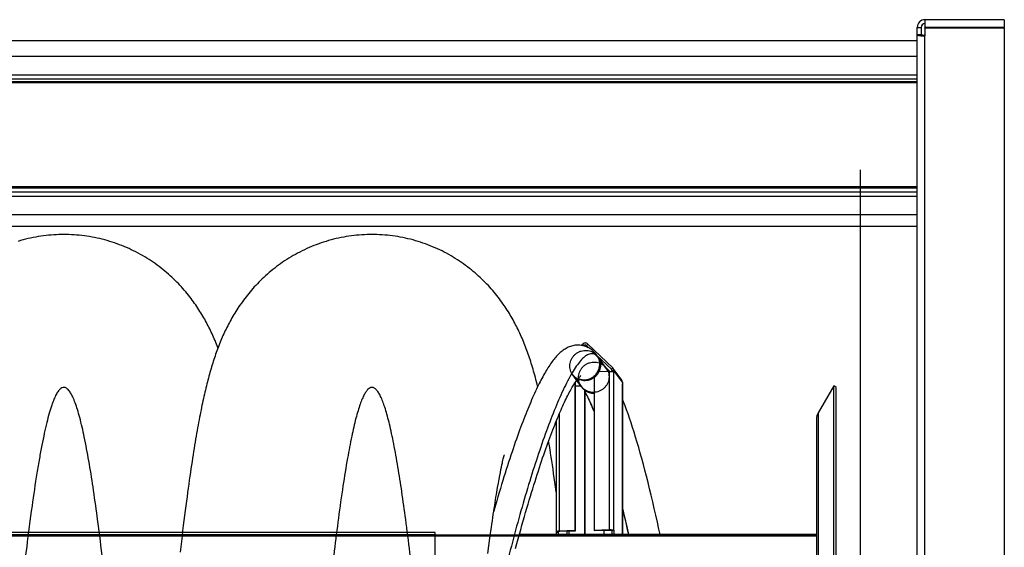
# Model space of a CAD drawing. Extents: x 0 to 594, y 0 to 420.
# Tile 14 of 16: x 292 to 343, y 311 to 338. Entities that reach past the tile are written whole.
import ezdxf

# ---------------------------------------------------------------- set-up
doc = ezdxf.new("R2010")
doc.units = 0
doc.header["$LTSCALE"] = 32.67
for name, color, linetype in [('110528_DXF_CONTINUOUS_LINE', 7, 'CONTINUOUS'), ('110528_DXF_DIMENSION', 7, 'CONTINUOUS'), ('110536_DXF_CONTINUOUS_LINE', 7, 'CONTINUOUS'), ('110652_DXF_CONTINUOUS_LINE', 7, 'CONTINUOUS'), ('110660_DXF_CONTINUOUS_LINE', 7, 'CONTINUOUS'), ('110802_DXF_CONTINUOUS_LINE', 7, 'CONTINUOUS'), ('G_ASE_DUMMY_DXF_CONTINUOUS', 7, 'CONTINUOUS'), ('GUIDE_150_DXF_CONTINUOUS_L', 7, 'CONTINUOUS'), ('HOSE_85_150-DXF_CONTINUOUS', 7, 'CONTINUOUS')]:
    doc.layers.add(name, color=color, linetype=linetype)

msp = doc.modelspace()

# ---------------------------------------------------------------- linework, layer by layer
at = {"layer": '110528_DXF_CONTINUOUS_LINE', "color": 7, "linetype": 'CONTINUOUS'}
for p, q in [((334.26461, 319.34831), (333.46558, 317.96434)), ((334.26461, 259.19831), (334.26461, 319.34831)), ((334.39452, 319.27331), (334.26461, 319.34831)), ((333.37849, 317.63934), (333.37849, 260.90729))]:
    msp.add_line(p, q, dxfattribs=at)
at = {"layer": '110528_DXF_CONTINUOUS_LINE', "color": 3, "linetype": 'CONTINUOUS'}
msp.add_line((334.39452, 259.27331), (334.39452, 319.27331), dxfattribs=at)
at = {"layer": '110528_DXF_CONTINUOUS_LINE', "color": 9, "linetype": 'CONTINUOUS'}
msp.add_line((333.46558, 317.96434), (333.46558, 260.58229), dxfattribs=at)
at = {"layer": '110528_DXF_CONTINUOUS_LINE', "color": 7, "linetype": 'CONTINUOUS'}
msp.add_arc((334.02849, 317.63934), 0.65, 150, 180, dxfattribs=at)
at = {"layer": '110528_DXF_DIMENSION', "color": 2, "linetype": 'CONTINUOUS'}
msp.add_line((335.62624, 330.52274), (335.62624, 248.02389), dxfattribs=at)
at = {"layer": '110536_DXF_CONTINUOUS_LINE', "color": 3, "linetype": 'CONTINUOUS'}
for p, q in [((338.58074, 273.77332), (338.58074, 337.87331)), ((338.98074, 338.27331), (338.98074, 337.87331)), ((343.08074, 338.27331), (338.98074, 338.27331)), ((343.08074, 337.87331), (338.98074, 337.87331)), ((338.98074, 337.82832), (338.98074, 337.43278)), ((343.08074, 337.82832), (338.98074, 337.82832)), ((343.08074, 338.27331), (343.08074, 337.87331)), ((343.08074, 337.82832), (343.08074, 296.0483))]:
    msp.add_line(p, q, dxfattribs=at)
at = {"layer": '110536_DXF_CONTINUOUS_LINE', "color": 7, "linetype": 'CONTINUOUS'}
for p, q in [((338.58074, 337.87331), (338.78074, 337.87331)), ((338.78074, 337.87331), (338.78074, 337.49232)), ((338.98074, 337.82832), (338.98074, 337.85809)), ((343.08074, 337.85809), (338.98074, 337.85809)), ((343.08074, 337.82832), (343.08074, 337.85809)), ((338.78074, 337.49232), (338.58074, 337.49232))]:
    msp.add_line(p, q, dxfattribs=at)
at = {"layer": '110536_DXF_CONTINUOUS_LINE', "color": 9, "linetype": 'CONTINUOUS'}
msp.add_line((338.98074, 290.00743), (338.98074, 337.43278), dxfattribs=at)
at = {"layer": '110536_DXF_CONTINUOUS_LINE', "color": 3, "linetype": 'CONTINUOUS'}
msp.add_arc((338.98074, 337.87331), 0.4, 90, 180, dxfattribs=at)
at = {"layer": '110536_DXF_CONTINUOUS_LINE', "color": 7, "linetype": 'CONTINUOUS'}
msp.add_arc((338.98074, 337.87331), 0.2, 90, 180, dxfattribs=at)
at = {"layer": '110536_DXF_CONTINUOUS_LINE', "color": 3, "linetype": 'CONTINUOUS'}
msp.add_open_spline([(338.58074, 337.49232), (338.58074, 337.48767), (338.59134, 337.4767), (338.63037, 337.46192), (338.71183, 337.44632), (338.83499, 337.43547), (338.9297, 337.43278), (338.98074, 337.43278)], degree=3, knots=[0, 0, 0, 0, 0.03383342, 0.09542291, 0.3112148, 0.627999, 1, 1, 1, 1], dxfattribs=at)
at = {"layer": '110536_DXF_CONTINUOUS_LINE', "color": 7, "linetype": 'CONTINUOUS'}
msp.add_open_spline([(338.98074, 337.46255), (338.95522, 337.46255), (338.9087, 337.46371), (338.84416, 337.46978), (338.80742, 337.47666), (338.78074, 337.48598), (338.78074, 337.49232)], degree=3, knots=[0, 0, 0, 0, 0.37313613, 0.69088943, 0.90733876, 1, 1, 1, 1], dxfattribs=at)
at = {"layer": '110652_DXF_CONTINUOUS_LINE', "color": 9, "linetype": 'CONTINUOUS'}
for p, q in [((313.67849, 311.77331), (251.37849, 311.77331)), ((251.37849, 311.66724), (313.67849, 311.66724)), ((313.67849, 277.49512), (313.67849, 311.77331))]:
    msp.add_line(p, q, dxfattribs=at)
at = {"layer": '110660_DXF_CONTINUOUS_LINE', "color": 7, "linetype": 'CONTINUOUS'}
for p, q in [((321.22423, 321.44439), (321.28544, 321.50682)), ((321.56521, 321.51527), (322.85109, 320.2813)), ((322.67447, 320.10088), (322.07391, 320.08273)), ((323.3136, 319.65309), (322.8727, 320.25659)), ((322.90904, 320.05656), (322.90169, 320.06662)), ((322.90904, 320.14458), (322.90904, 320.05656)), ((320.89401, 319.49812), (320.89401, 311.87153)), ((321.88315, 319.85711), (321.88315, 311.90142)), ((323.34994, 319.54109), (323.34994, 319.45307)), ((321.3937, 319.14326), (321.40839, 319.12314)), ((321.40839, 319.12314), (321.40839, 311.67106)), ((323.35728, 319.44301), (323.34994, 319.45307)), ((323.35946, 319.43703), (323.35946, 311.67106)), ((319.93209, 317.53356), (319.93209, 311.80739)), ((320.89401, 311.87153), (320.1027, 311.84762)), ((320.89401, 311.87153), (320.90871, 311.85142)), ((321.88315, 311.90142), (322.67447, 311.92533)), ((321.88315, 311.90142), (321.89785, 311.8813)), ((322.90904, 311.88102), (322.81012, 311.87803)), ((322.90169, 311.89108), (322.90904, 311.88102)), ((322.90904, 311.88102), (322.90904, 311.6852)), ((319.94161, 311.79135), (319.93426, 311.80141)), ((319.94161, 311.79135), (320.04053, 311.79434)), ((319.94161, 311.67106), (319.94161, 311.79135))]:
    msp.add_line(p, q, dxfattribs=at)
at = {"layer": '110660_DXF_CONTINUOUS_LINE', "color": 9, "linetype": 'CONTINUOUS'}
for p, q in [((321.35538, 321.4397), (321.28544, 321.50682)), ((321.37711, 321.40996), (321.35538, 321.4397)), ((321.49527, 321.44393), (321.56521, 321.51527)), ((321.58127, 321.32621), (321.49527, 321.44393)), ((322.5122, 320.27176), (322.0713, 320.87525)), ((322.67447, 311.92533), (322.67447, 320.10088)), ((322.78115, 320.20995), (322.85109, 320.2813)), ((322.80025, 320.18381), (322.78115, 320.20995)), ((322.81012, 320.14159), (322.90904, 320.14458)), ((322.90169, 311.89108), (322.90169, 320.06662)), ((323.34994, 319.54109), (322.90904, 320.14458)), ((321.22025, 319.32789), (320.77935, 319.93139)), ((323.35728, 311.67106), (323.35728, 319.44301)), ((320.1027, 311.84762), (320.1027, 317.94281)), ((322.67447, 311.92533), (322.68916, 311.90522)), ((322.90169, 311.89108), (322.80277, 311.88809)), ((319.93426, 311.80141), (320.03318, 311.8044)), ((320.03318, 311.8044), (320.03318, 311.80739)), ((320.1027, 311.84762), (320.1174, 311.8275)), ((320.48877, 311.67106), (320.48877, 311.83873)), ((320.60238, 311.67106), (320.60238, 311.84216)), ((322.81012, 311.68221), (322.90904, 311.6852)), ((322.91937, 311.67106), (322.90904, 311.6852))]:
    msp.add_line(p, q, dxfattribs=at)
at = {"layer": '110660_DXF_CONTINUOUS_LINE', "color": 3, "linetype": 'CONTINUOUS'}
for p, q in [((321.33719, 321.42115), (321.35538, 321.4397)), ((321.49527, 321.44393), (321.67494, 321.2715)), ((322.03212, 320.92875), (322.78115, 320.20995)), ((322.47334, 320.32495), (322.7064, 320.10129)), ((322.81012, 320.14159), (322.81012, 320.09508)), ((320.90871, 319.52016), (320.90871, 311.85142)), ((320.90871, 319.34846), (321.19882, 319.35723)), ((321.3937, 319.14326), (321.3937, 311.67106)), ((321.89785, 311.8813), (322.68916, 311.90522)), ((322.38284, 311.89596), (322.38284, 311.67106)), ((322.80277, 311.88809), (322.81012, 311.87803)), ((322.81012, 311.87803), (322.81012, 311.68221)), ((320.04053, 311.79434), (320.03318, 311.8044)), ((320.04053, 311.67106), (320.04053, 311.79434)), ((320.90871, 311.85142), (320.1174, 311.8275))]:
    msp.add_line(p, q, dxfattribs=at)
for centre, radius, start, end in [((322.71593, 320.14204), 0.09415, 36.157718, 46.157575), ((321.84825, 319.74038), 0.75041, 216.148812, 218.030413), ((321.8519, 319.74391), 0.75546, 218.070719, 232.662121), ((323.00246, 311.68222), 0.19233, 180.002011, 183.331814)]:
    msp.add_arc(centre, radius, start, end, dxfattribs=at)
at = {"layer": '110660_DXF_CONTINUOUS_LINE', "color": 7, "linetype": 'CONTINUOUS'}
for centre, radius, start, end in [((322.72066, 320.14548), 0.18831, 36.157718, 46.157575), ((323.00554, 311.6852), 0.0965, 180.002777, 188.434145)]:
    msp.add_arc(centre, radius, start, end, dxfattribs=at)
for points, knots in [([(321.56521, 321.51527), (321.52922, 321.54981), (321.42328, 321.59023), (321.3211, 321.5432), (321.28544, 321.50682)], [0, 0, 0, 0, 0.49470038, 1, 1, 1, 1]), ([(322.67447, 320.10088), (322.70044, 320.10166), (322.74993, 320.10116), (322.81792, 320.09533), (322.86714, 320.08505), (322.89574, 320.07476), (322.90169, 320.06662)], [0, 0, 0, 0, 0.33484785, 0.63927835, 0.87002835, 1, 1, 1, 1]), ([(322.67447, 311.92533), (322.70044, 311.92612), (322.74993, 311.92562), (322.81792, 311.91978), (322.86714, 311.9095), (322.89574, 311.89922), (322.90169, 311.89108)], [0, 0, 0, 0, 0.33484785, 0.63927835, 0.87002835, 1, 1, 1, 1]), ([(320.1027, 311.84762), (320.0803, 311.84694), (320.03963, 311.84458), (319.98548, 311.8356), (319.95129, 311.82704), (319.9321, 311.81369), (319.9321, 311.80739)], [0, 0, 0, 0, 0.37359875, 0.68322998, 0.89488766, 1, 1, 1, 1])]:
    msp.add_open_spline(points, degree=3, knots=knots, dxfattribs=at)
at = {"layer": '110660_DXF_CONTINUOUS_LINE', "color": 9, "linetype": 'CONTINUOUS'}
for points in [[(320.63401, 320.37941), (320.63401, 320.42772), (320.64313, 320.52491), (320.68338, 320.66582), (320.74889, 320.79788), (320.83731, 320.91637), (320.94581, 321.01752), (321.07045, 321.09768), (321.20734, 321.15436), (321.35147, 321.18544), (321.49838, 321.18995), (321.64264, 321.1677), (321.77976, 321.11935), (321.90466, 321.04665), (322.01339, 320.95187), (322.10196, 320.83847), (322.1675, 320.71011), (322.20767, 320.57144), (322.21664, 320.47527), (322.21664, 320.42723)], [(321.07491, 319.77591), (321.07491, 319.82423), (321.08403, 319.92142), (321.12428, 320.06233), (321.18979, 320.19439), (321.27821, 320.31287), (321.38671, 320.41403), (321.51135, 320.49419), (321.64824, 320.55086), (321.79237, 320.58194), (321.93928, 320.58646), (322.08354, 320.56421), (322.22066, 320.51585), (322.34556, 320.44315), (322.45429, 320.34837), (322.54286, 320.23498), (322.6084, 320.10661), (322.64857, 319.96794), (322.65754, 319.87178), (322.65754, 319.82374)], [(322.21664, 320.42723), (322.21664, 320.37892), (322.20752, 320.28173), (322.16727, 320.14082), (322.10176, 320.00876), (322.01334, 319.89027), (321.90484, 319.78912), (321.7802, 319.70896), (321.6433, 319.65229), (321.49918, 319.6212), (321.35227, 319.61669), (321.20801, 319.63894), (321.07089, 319.6873), (320.94599, 319.76), (320.83726, 319.85478), (320.74869, 319.96817), (320.68315, 320.09653), (320.64298, 320.23521), (320.63401, 320.33137), (320.63401, 320.37941)], [(322.65754, 319.82374), (322.65754, 319.77543), (322.64842, 319.67823), (322.60817, 319.53733), (322.54266, 319.40526), (322.45424, 319.28678), (322.34574, 319.18562), (322.2211, 319.10546), (322.0842, 319.04879), (321.94008, 319.01771), (321.79317, 319.01319), (321.64891, 319.03544), (321.51179, 319.0838), (321.38689, 319.1565), (321.27816, 319.25128), (321.18959, 319.36467), (321.12405, 319.49304), (321.08388, 319.63171), (321.07491, 319.72787), (321.07491, 319.77591)]]:
    msp.add_open_spline(points, degree=3, knots=[0, 0, 0, 0, 0.05867026, 0.11774966, 0.17702013, 0.23671108, 0.29632463, 0.35621208, 0.41571648, 0.47530175, 0.53428673, 0.5932318, 0.65154686, 0.70984403, 0.76769271, 0.82566921, 0.88351894, 0.94165779, 1, 1, 1, 1], dxfattribs=at)
at = {"layer": '110660_DXF_CONTINUOUS_LINE', "color": 3, "linetype": 'CONTINUOUS'}
for points, knots in [([(321.49527, 321.44393), (321.47727, 321.4612), (321.4243, 321.48141), (321.37321, 321.45789), (321.35538, 321.4397)], [0, 0, 0, 0, 0.49470038, 1, 1, 1, 1]), ([(322.68916, 311.90522), (322.70215, 311.90561), (322.7269, 311.90536), (322.76089, 311.90244), (322.7855, 311.8973), (322.7998, 311.89216), (322.80277, 311.88809)], [0, 0, 0, 0, 0.33484785, 0.63927835, 0.87002835, 1, 1, 1, 1]), ([(320.1174, 311.8275), (320.09694, 311.82689), (320.0691, 311.82411), (320.04168, 311.81721), (320.03209, 311.81054), (320.03209, 311.80739)], [0, 0, 0, 0, 0.68298836, 0.89480748, 1, 1, 1, 1]), ([(320.03209, 311.80739), (320.03209, 311.80688), (320.0323, 311.8058), (320.03284, 311.80486), (320.03318, 311.8044)], [0, 0, 0, 0, 0.47332504, 1, 1, 1, 1])]:
    msp.add_open_spline(points, degree=3, knots=knots, dxfattribs=at)
at = {"layer": '110660_DXF_CONTINUOUS_LINE', "color": 7, "linetype": 'CONTINUOUS'}
for points in [[(321.88315, 319.85711), (321.95921, 319.91968), (322.02494, 319.99728), (322.07391, 320.08273)], [(322.90904, 320.14458), (322.90904, 320.18383), (322.89586, 320.2249), (322.8727, 320.25659)], [(323.34994, 319.54109), (323.34994, 319.58034), (323.33676, 319.6214), (323.3136, 319.65309)], [(323.35945, 319.43703), (323.35945, 319.43915), (323.35853, 319.4413), (323.35728, 319.44301)], [(319.9321, 311.80739), (319.9321, 311.80527), (319.93301, 311.80312), (319.93426, 311.80141)]]:
    msp.add_open_spline(points, degree=3, dxfattribs=at)
at = {"layer": '110660_DXF_CONTINUOUS_LINE', "color": 3, "linetype": 'CONTINUOUS'}
msp.add_open_spline([(322.81012, 320.14159), (322.81012, 320.16122), (322.80353, 320.18175), (322.79195, 320.1976)], degree=3, dxfattribs=at)
at = {"layer": '110802_DXF_CONTINUOUS_LINE', "color": 7, "linetype": 'CONTINUOUS'}
for p, q in [((338.58074, 337.17331), (246.38074, 337.17331)), ((338.58074, 327.59309), (246.38074, 327.59309))]:
    msp.add_line(p, q, dxfattribs=at)
at = {"layer": '110802_DXF_CONTINUOUS_LINE', "color": 9, "linetype": 'CONTINUOUS'}
for p, q in [((338.58074, 336.36924), (246.38074, 336.36924)), ((246.38074, 335.41812), (338.58074, 335.41812)), ((246.38074, 335.22141), (338.58074, 335.22141)), ((338.58074, 335.06778), (246.38074, 335.06778)), ((338.58074, 335.00221), (246.38074, 335.00221)), ((338.58074, 329.64526), (246.38074, 329.64526)), ((338.58074, 329.57098), (246.38074, 329.57098)), ((338.58074, 329.36298), (246.38074, 329.36298)), ((338.58074, 329.14014), (246.38074, 329.14014)), ((338.58074, 328.18902), (246.38074, 328.18902))]:
    msp.add_line(p, q, dxfattribs=at)
at = {"layer": 'G_ASE_DUMMY_DXF_CONTINUOUS', "color": 7, "linetype": 'CONTINUOUS'}
for p, q in [((333.37849, 311.62175), (318.01241, 311.62175)), ((333.37849, 311.67106), (318.02586, 311.67106))]:
    msp.add_line(p, q, dxfattribs=at)
at = {"layer": 'GUIDE_150_DXF_CONTINUOUS_L', "color": 7, "linetype": 'CONTINUOUS'}
for p, q in [((322.5493, 320.22096), (322.03455, 320.92554)), ((322.62413, 320.1145), (322.54928, 320.221)), ((322.63383, 320.09965), (322.62413, 320.1145)), ((320.99223, 319.64), (321.2423, 319.29772)), ((321.64902, 318.57505), (321.63242, 318.61055))]:
    msp.add_line(p, q, dxfattribs=at)
at = {"layer": 'GUIDE_150_DXF_CONTINUOUS_L', "color": 9, "linetype": 'CONTINUOUS'}
msp.add_line((322.621, 320.09926), (322.10817, 320.80122), dxfattribs=at)
at = {"layer": 'GUIDE_150_DXF_CONTINUOUS_L', "color": 7, "linetype": 'CONTINUOUS'}
for points in [[(322.03453, 320.92558), (321.99635, 320.97574), (321.95323, 321.02774), (321.90864, 321.0768), (321.86258, 321.12298), (321.81503, 321.1663), (321.76601, 321.20676), (321.71556, 321.24434), (321.6637, 321.27902), (321.61053, 321.31075), (321.55614, 321.33948), (321.50059, 321.36519), (321.44396, 321.38783), (321.38635, 321.40737), (321.32786, 321.42376), (321.26861, 321.43698), (321.20869, 321.44698), (321.14825, 321.45375), (321.0874, 321.45727), (321.02623, 321.45751), (320.96491, 321.45447), (320.90363, 321.44816), (320.84237, 321.43858), (320.78137, 321.42576), (320.72117, 321.40987), (320.66184, 321.39101), (320.60341, 321.36927), (320.54628, 321.34493), (320.49052, 321.31815), (320.436, 321.28902), (320.38283, 321.25774), (320.331, 321.22446), (320.28038, 321.18925), (320.2308, 321.15212), (320.18222, 321.11316), (320.13452, 321.0724), (320.08749, 321.02972), (320.04103, 320.98514), (319.99508, 320.93867), (319.9495, 320.89021), (319.90421, 320.83973), (319.85916, 320.78723), (319.81429, 320.73266), (319.76954, 320.67601), (319.72487, 320.61724), (319.68025, 320.55635), (319.63564, 320.49332), (319.591, 320.42811), (319.54631, 320.36074), (319.50158, 320.29122), (319.45675, 320.2195), (319.41177, 320.14552), (319.36664, 320.06926), (319.32132, 319.99071), (319.27578, 319.90979), (319.23, 319.82649), (319.18397, 319.7408), (319.13767, 319.65266), (319.09109, 319.56207), (319.04421, 319.46901), (318.99703, 319.37344), (318.94954, 319.27536), (318.90172, 319.17476), (318.85358, 319.0716), (318.80511, 318.96588), (318.7563, 318.85758), (318.70716, 318.74668), (318.65768, 318.63319), (318.60786, 318.51707), (318.55768, 318.39826), (318.50713, 318.27675), (318.45622, 318.15254), (318.40492, 318.02553), (318.35323, 317.89573), (318.30117, 317.76313), (318.24869, 317.62764), (318.19582, 317.48926), (318.14254, 317.34798), (318.08884, 317.20371), (318.03471, 317.05645), (317.98018, 316.90618), (317.9252, 316.75282), (317.86979, 316.59637), (317.81395, 316.4368), (317.75764, 316.27398), (317.70087, 316.10792), (317.64364, 315.93859), (317.58591, 315.76583), (317.5277, 315.58962), (317.469, 315.40997), (317.40979, 315.2267), (317.35006, 315.03979), (317.28984, 314.84923), (317.22907, 314.65485), (317.16777, 314.45662), (317.10596, 314.25453), (317.04359, 314.04842), (316.98068, 313.83823), (316.91724, 313.624), (316.85328, 313.40564), (316.78881, 313.18316), (316.70321, 312.88377)], [(317.83219, 310.95317), (317.8983, 311.20084), (317.96399, 311.44427), (318.02922, 311.68335), (318.09399, 311.91822), (318.15828, 312.14887), (318.22208, 312.37531), (318.2854, 312.59764), (318.34821, 312.81588), (318.4105, 313.03002), (318.47227, 313.24015), (318.53352, 313.44628), (318.59422, 313.64842), (318.6544, 313.8467), (318.71404, 314.04111), (318.77314, 314.23168), (318.83171, 314.41856), (318.88976, 314.60177), (318.94728, 314.7813), (319.00428, 314.95731), (319.06078, 315.12981), (319.11674, 315.29879), (319.17222, 315.46439), (319.22719, 315.62662), (319.28164, 315.78549), (319.33562, 315.94111), (319.3891, 316.0935), (319.44208, 316.24267), (319.49458, 316.3887), (319.54659, 316.53161), (319.59811, 316.67141), (319.64915, 316.80816), (319.6997, 316.94189), (319.74976, 317.07259), (319.79934, 317.20033), (319.84844, 317.32511), (319.89704, 317.44694), (319.94516, 317.56586), (319.9928, 317.68189), (320.03993, 317.79502), (320.08658, 317.9053), (320.13274, 318.01272), (320.17839, 318.11729), (320.22353, 318.219), (320.26816, 318.31786), (320.31225, 318.41386), (320.3558, 318.50697), (320.39878, 318.59719), (320.4412, 318.68453), (320.48301, 318.76895), (320.52421, 318.85047), (320.56479, 318.92907), (320.60469, 319.00471), (320.64392, 319.0774), (320.68244, 319.14714), (320.7202, 319.21385), (320.75718, 319.27757), (320.79336, 319.33829), (320.82866, 319.39591), (320.86306, 319.45048), (320.89653, 319.50199), (320.92893, 319.55032), (320.96024, 319.59551), (320.99042, 319.63758), (321.01927, 319.67634), (321.04674, 319.71187), (321.07279, 319.74422), (321.09716, 319.77321), (321.1198, 319.79896), (321.14065, 319.82155), (321.15939, 319.84084), (321.17594, 319.85697), (321.19024, 319.87011), (321.20196, 319.88023), (321.20688, 319.88426)], [(321.40839, 319.04234), (321.41956, 319.02331), (321.45849, 318.95402), (321.4993, 318.87827), (321.54197, 318.79582), (321.58636, 318.70663), (321.63242, 318.61055)], [(321.64902, 318.57505), (321.69177, 318.48163), (321.74856, 318.35307), (321.80739, 318.21474), (321.86816, 318.06651), (321.88315, 318.02861)], [(325.29679, 311.67106), (325.23772, 311.94492), (325.15774, 312.30858), (325.07746, 312.66657), (324.9969, 313.01878), (324.91618, 313.36467), (324.83533, 313.70411), (324.75438, 314.03697), (324.67343, 314.36282), (324.59252, 314.68154), (324.51168, 314.99304), (324.431, 315.29692), (324.35054, 315.59304), (324.27031, 315.88139), (324.19035, 316.16179), (324.11072, 316.4341), (324.03142, 316.69835), (323.95241, 316.95469), (323.8737, 317.20303), (323.79532, 317.44333), (323.71719, 317.67577), (323.63933, 317.90029), (323.56174, 318.11681), (323.48433, 318.32555), (323.40711, 318.5264), (323.35946, 318.64572)], [(323.35946, 312.99446), (323.4249, 312.71504), (323.50559, 312.36337), (323.58625, 312.00463), (323.65976, 311.67106)]]:
    msp.add_lwpolyline(points, dxfattribs=at)
at = {"layer": 'GUIDE_150_DXF_CONTINUOUS_L', "color": 9, "linetype": 'CONTINUOUS'}
for centre, radius, start, end in [((321.42646, 320.48154), 0.75294, 25.123766, 36.135093), ((321.36903, 320.48667), 0.81241, 329.396473, 329.802531), ((321.36937, 320.48647), 0.81202, 329.802413, 331.659022), ((321.94127, 319.777), 0.75287, 25.347297, 36.135788), ((321.35906, 320.49412), 0.82489, 309.205724, 310.266445), ((242.37742, 293.81728), 83.23416, 12.386542, 13.3587506)]:
    msp.add_arc(centre, radius, start, end, dxfattribs=at)
for points, knots in [([(322.01549, 320.90606), (321.96589, 320.9512), (321.8486, 321.02363), (321.63348, 321.01151), (321.4275, 320.89521), (321.21988, 320.70106), (321.0063, 320.43291), (320.78723, 320.09785), (320.56384, 319.70224), (320.24904, 319.07684), (319.85848, 318.18082), (319.40149, 316.98694), (318.94411, 315.66029), (318.48946, 314.22041), (318.0401, 312.68123), (317.59809, 311.05283), (317.1655, 309.34241), (316.5943, 306.91607), (315.92254, 303.70986), (315.46736, 301.08543), (315.26205, 299.72961)], [0, 0, 0, 0, 0.00880951, 0.01711435, 0.02696303, 0.03929486, 0.05430151, 0.07188116, 0.09183588, 0.11394834, 0.16383019, 0.22014567, 0.28183916, 0.34813491, 0.41847437, 0.4924499, 0.56976783, 0.65021666, 0.81987087, 1, 1, 1, 1]), ([(322.10817, 320.80122), (322.10084, 320.81125), (322.07252, 320.84835), (322.04083, 320.88299), (322.01549, 320.90606)], [0, 0, 0, 0, 0.26588262, 1, 1, 1, 1]), ([(322.08406, 320.10099), (322.14144, 320.20737), (322.20866, 320.44791), (322.15875, 320.69329), (322.10817, 320.80122)], [0, 0, 0, 0, 0.50347336, 1, 1, 1, 1]), ([(321.0617, 319.73041), (321.19288, 319.67547), (321.49366, 319.63922), (321.76876, 319.76378), (321.88048, 319.85492)], [0, 0, 0, 0, 0.49657012, 1, 1, 1, 1]), ([(321.40829, 319.123), (321.47514, 319.07195), (321.62782, 318.99145), (321.79821, 318.96497), (321.88315, 318.9654)], [0, 0, 0, 0, 0.4975817, 1, 1, 1, 1]), ([(321.88315, 318.03179), (321.86383, 318.07979), (321.78919, 318.26231), (321.71034, 318.44314), (321.64902, 318.57505)], [0, 0, 0, 0, 0.26234665, 1, 1, 1, 1])]:
    msp.add_open_spline(points, degree=3, knots=knots, dxfattribs=at)
msp.add_open_spline([(321.89223, 319.86469), (321.96162, 319.92346), (322.02199, 319.9948), (322.06828, 320.07307)], degree=3, dxfattribs=at)
at = {"layer": 'HOSE_85_150-DXF_CONTINUOUS', "color": 7, "linetype": 'CONTINUOUS'}
for p, q in [((317.1581, 315.42571), (317.17783, 315.5095)), ((317.17783, 315.5095), (317.19537, 315.58142)), ((317.19537, 315.58142), (317.2107, 315.64214)), ((317.24976, 315.78528), (317.25317, 315.7966)), ((317.04185, 314.87992), (317.07172, 315.02802)), ((317.07172, 315.02802), (317.09922, 315.15974)), ((317.09922, 315.15974), (317.12439, 315.27624)), ((316.93805, 314.32745), (316.97494, 314.53029)), ((316.97494, 314.53029), (317.00956, 314.71422)), ((317.00956, 314.71422), (317.04185, 314.87992)), ((316.85795, 313.86382), (316.89897, 314.10519)), ((316.89897, 314.10519), (316.93805, 314.32745)), ((319.93209, 313.8561), (319.89439, 314.13105)), ((316.45407, 311.09365), (316.50522, 311.48133)), ((316.40225, 310.69072), (316.45407, 311.09365))]:
    msp.add_line(p, q, dxfattribs=at)
at = {"layer": 'HOSE_85_150-DXF_CONTINUOUS', "color": 9, "linetype": 'CONTINUOUS'}
for p, q in [((313.67849, 311.77331), (251.37849, 311.77331)), ((251.37849, 311.66724), (313.67849, 311.66724)), ((333.37849, 311.63831), (251.37849, 311.63831)), ((251.37849, 311.60504), (333.37849, 311.60504)), ((313.67849, 277.49512), (313.67849, 311.77331)), ((333.37849, 311.63831), (333.37849, 266.90831))]:
    msp.add_line(p, q, dxfattribs=at)
at = {"layer": 'HOSE_85_150-DXF_CONTINUOUS', "color": 7, "linetype": 'CONTINUOUS'}
for points in [[(294.48937, 327.17319), (294.37118, 327.17233), (294.23653, 327.16925), (294.10197, 327.16394), (293.96752, 327.1564), (293.83322, 327.14662), (293.69913, 327.13463), (293.56529, 327.12041), (293.43171, 327.10398), (293.29847, 327.08534), (293.16559, 327.0645), (293.0331, 327.04148), (292.90107, 327.01627), (292.76952, 326.9889), (292.63849, 326.95936), (292.50805, 326.92769), (292.37822, 326.89388), (292.24905, 326.85797), (292.1206, 326.81997)], [(302.44839, 321.31229), (302.44138, 321.33093), (302.4065, 321.42166), (302.37104, 321.51179), (302.335, 321.60129), (302.29837, 321.69021), (302.26112, 321.77856), (302.22329, 321.86624), (302.18488, 321.95326), (302.14585, 322.03966), (302.10621, 322.12542), (302.06599, 322.21049), (302.02512, 322.29497), (301.98356, 322.37896), (301.9413, 322.46245), (301.89831, 322.54548), (301.85451, 322.62819), (301.80989, 322.71055), (301.76443, 322.7926), (301.718, 322.87453), (301.67059, 322.95631), (301.62217, 323.03796), (301.57254, 323.11977), (301.52168, 323.20169), (301.46956, 323.28375), (301.41593, 323.36624), (301.36073, 323.44918), (301.30394, 323.5325), (301.24533, 323.61647), (301.18472, 323.7012), (301.1222, 323.78649), (301.05791, 323.87203), (300.99178, 323.95784), (300.92379, 324.04383), (300.85425, 324.12956), (300.78323, 324.21488), (300.71061, 324.29989), (300.63641, 324.3845), (300.56068, 324.4686), (300.48335, 324.55225), (300.40422, 324.63558), (300.32325, 324.71857), (300.24045, 324.80116), (300.15574, 324.88334), (300.06905, 324.96511), (299.98042, 325.04637), (299.88994, 325.12697), (299.7976, 325.20687), (299.70339, 325.286), (299.60742, 325.36424), (299.50967, 325.44152), (299.41015, 325.51781), (299.30894, 325.593), (299.20603, 325.66705), (299.10143, 325.7399), (298.99524, 325.81146), (298.88745, 325.88168), (298.77809, 325.95053), (298.66727, 326.01788), (298.555, 326.08372), (298.44131, 326.14799), (298.3263, 326.21062), (298.21, 326.27155), (298.09243, 326.33078), (297.97367, 326.38823), (297.85375, 326.44386), (297.7327, 326.49767), (297.6106, 326.54959), (297.48748, 326.59959), (297.36337, 326.64766), (297.23834, 326.69376), (297.11241, 326.73786), (296.98563, 326.77994), (296.85804, 326.81998), (296.7297, 326.85795), (296.60062, 326.89384), (296.47088, 326.92762), (296.34051, 326.95928), (296.20954, 326.98881), (296.07804, 327.01618), (295.94604, 327.04139), (295.81359, 327.06442), (295.68074, 327.08526), (295.54753, 327.1039), (295.41399, 327.12034), (295.28019, 327.13456), (295.14617, 327.14656), (295.01196, 327.15634), (294.87762, 327.1639), (294.7432, 327.16922), (294.60873, 327.17231), (294.48937, 327.17319)], [(310.40725, 327.17331), (310.28892, 327.17245), (310.15414, 327.16936), (310.01944, 327.16404), (309.88486, 327.15648), (309.75043, 327.14669), (309.61621, 327.13466), (309.48224, 327.12042), (309.34854, 327.10395), (309.21517, 327.08528), (309.08217, 327.0644), (308.94956, 327.04133), (308.81742, 327.01607), (308.68575, 326.98864), (308.55461, 326.95905), (308.42407, 326.92731), (308.29414, 326.89345), (308.16486, 326.85747), (308.03631, 326.81939), (307.90852, 326.77925), (307.78151, 326.73704), (307.65536, 326.69281), (307.53009, 326.64657), (307.40573, 326.59834), (307.28239, 326.54817), (307.16008, 326.49609), (307.03883, 326.44211), (306.91874, 326.38631), (306.79982, 326.32869), (306.68211, 326.2693), (306.5657, 326.20821), (306.45059, 326.14543), (306.33682, 326.08101), (306.22451, 326.01504), (306.11366, 325.94755), (306.00428, 325.87859), (305.8965, 325.80825), (305.79032, 325.73659), (305.68574, 325.66363), (305.58286, 325.58948), (305.48169, 325.5142), (305.38221, 325.43783), (305.28453, 325.36047), (305.18862, 325.28217), (305.09449, 325.20298), (305.00219, 325.123), (304.91171, 325.04227), (304.82304, 324.96084), (304.73621, 324.87881), (304.65122, 324.79622), (304.56804, 324.71311), (304.48671, 324.62959), (304.40722, 324.5457), (304.32953, 324.46148), (304.25368, 324.37703), (304.17965, 324.29242), (304.10741, 324.20765), (304.03698, 324.12285), (303.96833, 324.03806), (303.90142, 323.9533), (303.83625, 323.86864), (303.77279, 323.78413), (303.711, 323.69979), (303.65083, 323.61563), (303.59225, 323.53168), (303.53522, 323.44797), (303.47969, 323.36449), (303.42562, 323.28128), (303.37299, 323.19836), (303.3217, 323.11565), (303.27176, 323.03323), (303.2231, 322.95105), (303.17553, 322.86889), (303.12904, 322.78672), (303.08359, 322.70456), (303.03904, 322.62218), (302.99536, 322.53957), (302.95254, 322.45673), (302.91047, 322.37348), (302.86909, 322.28975), (302.82843, 322.20557), (302.78847, 322.12097), (302.7492, 322.0359), (302.7106, 321.95037), (302.67269, 321.86445), (302.63546, 321.77811), (302.59887, 321.69133), (302.56295, 321.6042), (302.52768, 321.51669), (302.49304, 321.42877), (302.45902, 321.3405), (302.42563, 321.25189), (302.39283, 321.16288), (302.36058, 321.07345), (302.32889, 320.98359), (302.29771, 320.89324), (302.26702, 320.80237), (302.23679, 320.71092), (302.20701, 320.61886), (302.17765, 320.52617), (302.14869, 320.4328), (302.12011, 320.33871), (302.09189, 320.24384), (302.064, 320.14815), (302.03643, 320.0516), (302.00915, 319.95411), (301.98214, 319.85562), (301.95538, 319.75611), (301.92888, 319.65556), (301.90262, 319.55397), (301.87657, 319.45126), (301.85071, 319.34732), (301.82503, 319.24211), (301.7995, 319.13558), (301.77412, 319.02765), (301.74886, 318.91826), (301.72371, 318.80739), (301.69866, 318.69492), (301.67371, 318.58087), (301.64882, 318.46513), (301.62396, 318.34746), (301.5991, 318.22777), (301.57425, 318.10604), (301.54936, 317.98206), (301.52443, 317.85575), (301.49945, 317.72707), (301.47438, 317.59583), (301.44924, 317.46195), (301.424, 317.32539), (301.39863, 317.18592), (301.37313, 317.04343), (301.3475, 316.8979), (301.32173, 316.74923), (301.29582, 316.59741), (301.26975, 316.44232), (301.24352, 316.28378), (301.2171, 316.1217), (301.19051, 315.95603), (301.16373, 315.78667), (301.13677, 315.61366), (301.10963, 315.43683), (301.08223, 315.25572), (301.05459, 315.07035), (301.02669, 314.88054), (300.99843, 314.68551), (300.96981, 314.48517), (300.94083, 314.2794), (300.91138, 314.06732), (300.88143, 313.84858), (300.85101, 313.62326), (300.82011, 313.39113), (300.78865, 313.15149), (300.7567, 312.90475), (300.72448, 312.65241), (300.69196, 312.39429), (300.65916, 312.13042), (300.62632, 311.86276), (300.59347, 311.59155), (300.56058, 311.31655), (300.52781, 311.03911), (300.49519, 310.75968)], [(318.97076, 319.31918), (318.96798, 319.33061), (318.93885, 319.44792), (318.9096, 319.56319), (318.88021, 319.67651), (318.85071, 319.78785), (318.82107, 319.8973), (318.79127, 320.00493), (318.76135, 320.11065), (318.73132, 320.21442), (318.70114, 320.31644), (318.67076, 320.41691), (318.64017, 320.51583), (318.60935, 320.61333), (318.57816, 320.70982), (318.54657, 320.80538), (318.51457, 320.90002), (318.48205, 320.99405), (318.44896, 321.08759), (318.4153, 321.18058), (318.38105, 321.27306), (318.34617, 321.36507), (318.31065, 321.45664), (318.27449, 321.54772), (318.23766, 321.63835), (318.20013, 321.72855), (318.16193, 321.81823), (318.12303, 321.90745), (318.08341, 321.99621), (318.04314, 322.08431), (318.00223, 322.17176), (317.96065, 322.25859), (317.91843, 322.34471), (317.87561, 322.43006), (317.83214, 322.51474), (317.78798, 322.59881), (317.74318, 322.68216), (317.69767, 322.76492), (317.65119, 322.84755), (317.60373, 322.93001), (317.55526, 323.01233), (317.50547, 323.09496), (317.45427, 323.17801), (317.40168, 323.26133), (317.34762, 323.34499), (317.29201, 323.42902), (317.23486, 323.51335), (317.17616, 323.5979), (317.11587, 323.68266), (317.05395, 323.76758), (316.99041, 323.8526), (316.92523, 323.93767), (316.85836, 324.02277), (316.78981, 324.10782), (316.71955, 324.1928), (316.64754, 324.27766), (316.57378, 324.36236), (316.49823, 324.44685), (316.42087, 324.53111), (316.34169, 324.61506), (316.26067, 324.69866), (316.17779, 324.78187), (316.09306, 324.8646), (316.00645, 324.94682), (315.91797, 325.02848), (315.82763, 325.10947), (315.73544, 325.18975), (315.64138, 325.26927), (315.54551, 325.34793), (315.4478, 325.42568), (315.34826, 325.50248), (315.24698, 325.57821), (315.14394, 325.65282), (315.03916, 325.72626), (314.93275, 325.79842), (314.82472, 325.86924), (314.71508, 325.93869), (314.60396, 326.00665), (314.49139, 326.07307), (314.37736, 326.13792), (314.26198, 326.20112), (314.14529, 326.26263), (314.02729, 326.32243), (313.90808, 326.38043), (313.78769, 326.43662), (313.66614, 326.49096), (313.54353, 326.54339), (313.41989, 326.5939), (313.29524, 326.64245), (313.16966, 326.689), (313.04317, 326.73354), (312.91582, 326.77605), (312.78765, 326.81649), (312.65871, 326.85484), (312.52903, 326.8911), (312.39868, 326.92522), (312.26769, 326.95721), (312.13609, 326.98704), (312.00395, 327.01469), (311.87132, 327.04015), (311.73821, 327.06342), (311.60471, 327.08447), (311.47083, 327.1033), (311.33663, 327.11991), (311.20216, 327.13428), (311.06746, 327.14641), (310.93257, 327.15629), (310.79755, 327.16392), (310.66244, 327.1693), (310.52729, 327.17242), (310.40725, 327.17331)], [(319.89439, 314.13105), (319.86081, 314.37163), (319.82766, 314.60531), (319.79499, 314.83186), (319.76274, 315.05182), (319.73086, 315.26569), (319.69935, 315.47359), (319.66819, 315.67568), (319.63734, 315.87247), (319.60677, 316.06412), (319.57649, 316.25072), (319.53511, 316.50006)], [(317.12439, 315.27624), (317.14741, 315.37914), (317.1581, 315.42571)], [(317.2107, 315.64214), (317.2239, 315.69259), (317.22967, 315.71404), (317.23487, 315.73302), (317.23948, 315.7496), (317.24351, 315.76381), (317.24694, 315.77568), (317.24976, 315.78528)], [(316.50522, 311.48133), (316.55562, 311.85338), (316.58052, 312.03351), (316.6052, 312.20952), (316.62964, 312.38145), (316.65385, 312.54929), (316.67779, 312.71285), (316.70145, 312.87215), (316.72484, 313.02721), (316.7479, 313.17784), (316.77066, 313.32415), (316.79309, 313.4661), (316.81511, 313.60334), (316.83673, 313.73588), (316.85795, 313.86382)]]:
    msp.add_lwpolyline(points, dxfattribs=at)
at = {"layer": 'HOSE_85_150-DXF_CONTINUOUS', "color": 9, "linetype": 'CONTINUOUS'}
msp.add_open_spline([(320.17849, 266.62767), (320.12385, 266.20328), (320.01534, 265.39045), (319.84188, 264.20046), (319.66427, 263.10327), (319.48169, 262.11106), (319.29962, 261.26286), (319.13938, 260.64199), (319.0052, 260.21514), (318.9061, 259.94459), (318.80722, 259.7193), (318.71036, 259.54253), (318.61548, 259.41193), (318.52284, 259.32387), (318.4261, 259.27433), (318.32181, 259.26971), (318.21745, 259.31689), (318.11699, 259.41084), (318.01798, 259.54868), (317.91926, 259.73142), (317.82038, 259.95941), (317.7213, 260.23267), (317.62201, 260.55096), (317.47488, 261.08841), (317.29151, 261.90046), (317.09106, 262.96758), (316.89948, 264.14022), (316.71024, 265.43415), (316.51596, 266.90189), (316.31704, 268.54212), (316.11797, 270.3116), (315.83274, 273.01504), (315.48592, 276.60718), (315.06963, 281.24777), (314.65268, 286.11495), (314.21359, 291.33195), (313.79485, 296.25252), (313.3854, 300.8674), (313.06082, 304.30775), (312.78885, 306.98367), (312.58472, 308.87978), (312.37545, 310.69208), (312.16507, 312.36324), (311.96018, 313.83686), (311.75753, 315.14029), (311.57924, 316.14148), (311.42897, 316.87495), (311.32118, 317.35092), (311.2135, 317.77556), (311.10599, 318.14819), (310.99872, 318.46823), (310.88951, 318.74083), (310.77807, 318.96271), (310.67599, 319.11207), (310.59204, 319.19616), (310.53285, 319.23912), (310.47288, 319.26602), (310.41501, 319.27559), (310.36064, 319.27025), (310.28937, 319.24613), (310.19995, 319.18075), (310.10082, 319.06157), (309.99836, 318.89178), (309.8936, 318.66739), (309.78649, 318.38576), (309.67912, 318.05128), (309.52685, 317.50316), (309.34129, 316.68845), (309.1205, 315.52086), (308.89374, 314.1113), (308.66843, 312.50981), (308.44827, 310.76793), (308.22619, 308.85114), (307.99822, 306.72589), (307.7647, 304.40121), (307.53108, 301.94665), (307.20074, 298.32356), (306.83261, 294.06675), (306.41264, 289.0933), (306.02746, 284.53241), (305.62221, 279.85267), (305.2766, 276.06481), (304.9933, 273.16255), (304.78901, 271.17207), (304.57953, 269.25258), (304.36421, 267.42404), (304.14915, 265.75532), (303.92962, 264.2248), (303.73662, 263.04465), (303.574, 262.17655), (303.46217, 261.6348), (303.35596, 261.17067), (303.25647, 260.77928), (303.15711, 260.43221), (303.05573, 260.1233), (302.95204, 259.85553), (302.84529, 259.63193), (302.73839, 259.46104), (302.63088, 259.34155), (302.53195, 259.28341), (302.45466, 259.27107), (302.37769, 259.27886), (302.27824, 259.33129), (302.16613, 259.44957), (302.0526, 259.62839), (301.93725, 259.87173), (301.82143, 260.17711), (301.70894, 260.5329), (301.59895, 260.93534), (301.44763, 261.56123), (301.25471, 262.50718), (301.02814, 263.82979), (300.79614, 265.3968), (300.56361, 267.16862), (300.32329, 269.19202), (300.07659, 271.45861), (299.84342, 273.76355), (299.6274, 276.01439), (299.42217, 278.23718), (299.21149, 280.59489), (298.92124, 283.9278), (298.55045, 288.30246), (298.11171, 293.51201), (297.73341, 297.88996), (297.43011, 301.24994), (297.19646, 303.73667), (296.9629, 306.0992), (296.72381, 308.37185), (296.47883, 310.52459), (296.23754, 312.44467), (296.00821, 314.07178), (295.78941, 315.44339), (295.56617, 316.64158), (295.36519, 317.5266), (295.19952, 318.1129), (295.08346, 318.46263), (294.96779, 318.75051), (294.85037, 318.98015), (294.74395, 319.13096), (294.6522, 319.2145), (294.5876, 319.2539), (294.52182, 319.27404), (294.43056, 319.2738), (294.34278, 319.22905), (294.26691, 319.16022), (294.18317, 319.06174), (294.0816, 318.89538), (293.96608, 318.64565), (293.84617, 318.3226), (293.72305, 317.92261), (293.59709, 317.4428), (293.47086, 316.89224), (293.34445, 316.27218), (293.21791, 315.58407), (293.04215, 314.53679), (292.81714, 313.01401), (292.5508, 310.95133), (292.3119, 308.88219), (292.10089, 306.91368), (291.83874, 304.33499), (291.50764, 300.83073), (291.10112, 296.24119), (290.69533, 291.47482), (290.27842, 286.52293), (289.86238, 281.65112), (289.49507, 277.53482), (289.19037, 274.32227), (288.96737, 272.09218), (288.75562, 270.09935), (288.55167, 268.30116), (288.34265, 266.59872), (288.12781, 265.01152), (287.91334, 263.60172), (287.72598, 262.52936), (287.5702, 261.75438), (287.45351, 261.23238), (287.337, 260.77045), (287.22312, 260.37765), (287.11217, 260.05166), (287.00516, 259.78941), (286.89844, 259.58031), (286.80329, 259.44046), (286.72348, 259.35756), (286.66436, 259.31248), (286.6045, 259.2834), (286.54379, 259.27101), (286.48287, 259.27592), (286.42262, 259.29787), (286.36321, 259.33606), (286.27905, 259.41352), (286.17678, 259.55521), (286.06152, 259.77582), (285.94584, 260.05865), (285.8258, 260.41545), (285.70255, 260.84985), (285.57646, 261.36445), (285.45013, 261.9492), (285.29524, 262.74962), (285.11715, 263.79654), (284.91238, 265.16062), (284.70215, 266.72632), (284.48689, 268.4915), (284.27145, 270.40871), (284.04927, 272.5263), (283.82121, 274.83493), (283.51677, 278.07646), (283.13707, 282.35988), (282.68643, 287.66269), (282.29346, 292.33289), (281.96746, 296.13538), (281.72625, 298.88373), (281.49724, 301.41102), (281.27582, 303.76433), (281.04871, 306.06368), (280.81536, 308.28407), (280.5822, 310.34126), (280.34401, 312.26131), (280.10036, 314.01556), (279.88622, 315.35236), (279.71576, 316.27537), (279.59895, 316.85023), (279.4823, 317.36597), (279.36321, 317.83165), (279.24145, 318.24284), (279.11612, 318.59487), (279.00662, 318.8406), (278.91688, 318.99831), (278.85358, 319.09088), (278.79014, 319.16496), (278.72628, 319.22059), (278.66156, 319.25761), (278.59561, 319.27521), (278.52915, 319.27233), (278.46353, 319.24918), (278.3991, 319.2069), (278.33321, 319.14397), (278.26598, 319.05877), (278.16799, 318.90323), (278.04918, 318.65106), (277.91383, 318.28145), (277.79324, 317.87799), (277.68355, 317.45599), (277.584, 317.02933), (277.48435, 316.55943), (277.3396, 315.81528), (277.15715, 314.74743), (276.94259, 313.31065), (276.72769, 311.6981), (276.50567, 309.86575), (276.27777, 307.81903), (276.05086, 305.62889), (275.82959, 303.36737), (275.60738, 300.99107), (275.37927, 298.45729), (275.06472, 294.8581), (274.66368, 290.12535), (274.201, 284.63113), (273.809, 280.11531), (273.50547, 276.77759), (273.27184, 274.31463), (273.03831, 271.98011), (272.79929, 269.74054), (272.55443, 267.62583), (272.30816, 265.70754), (272.10078, 264.27812), (271.93912, 263.28252), (271.81935, 262.60179), (271.69657, 261.96569), (271.57024, 261.37909), (271.44414, 260.8626), (271.31836, 260.41748), (271.19294, 260.04457), (271.06798, 259.74458), (270.95804, 259.54288), (270.86745, 259.42164), (270.80248, 259.35402), (270.73504, 259.3045), (270.66383, 259.27562), (270.59131, 259.27065), (270.51944, 259.29006), (270.44925, 259.33228), (270.38016, 259.39616), (270.31152, 259.48157), (270.22649, 259.61452), (270.12939, 259.80901), (270.02237, 260.07554), (269.91508, 260.3951), (269.80399, 260.77965), (269.68994, 261.23184), (269.52609, 261.96521), (269.32539, 263.02769), (269.09386, 264.47084), (268.85398, 266.18115), (268.60764, 268.15468), (268.36264, 270.31983), (268.12352, 272.60323), (267.88296, 275.04592), (267.63604, 277.68768), (267.38298, 280.51028), (267.12986, 283.42117), (266.77703, 287.55994), (266.43457, 291.63941), (266.09398, 295.62092), (265.85395, 298.37147), (265.60769, 301.1091), (265.3548, 303.80297), (265.10205, 306.35045), (264.84347, 308.78342), (264.57867, 311.06477), (264.34778, 312.84239), (264.16485, 314.10413), (264.03811, 314.91592), (263.91148, 315.66312), (263.78198, 316.35989), (263.64931, 317.00042), (263.51281, 317.57892), (263.37674, 318.07414), (263.24116, 318.48467), (263.12255, 318.77128), (263.02516, 318.95519), (262.95667, 319.06275), (262.88806, 319.14875), (262.819, 319.21325), (262.74885, 319.25606), (262.6751, 319.27659), (262.59794, 319.2706), (262.52063, 319.23612), (262.44534, 319.17582), (262.37093, 319.09042), (262.29679, 318.97985), (262.19072, 318.78518), (262.12271, 318.62083), (262.07849, 318.50292)], degree=3, knots=[0, 0, 0, 0, 0.00294949, 0.0056525, 0.00828916, 0.01061052, 0.01260593, 0.0142682, 0.01502806, 0.01568937, 0.01625335, 0.01672256, 0.01707616, 0.01736209, 0.01759679, 0.01780921, 0.01805773, 0.01836356, 0.01874841, 0.01922301, 0.01979273, 0.02045997, 0.02122576, 0.02209036, 0.02430036, 0.02696165, 0.02957398, 0.0324901, 0.03597539, 0.03977924, 0.043879, 0.04824939, 0.05851763, 0.06875467, 0.08036578, 0.09219031, 0.10484309, 0.11440632, 0.12412597, 0.12866275, 0.13294663, 0.13727144, 0.14123799, 0.14455673, 0.14752659, 0.15033021, 0.15156548, 0.15268721, 0.15369389, 0.15458482, 0.15535991, 0.15601979, 0.15660723, 0.15706938, 0.15725843, 0.15742375, 0.15757084, 0.15770747, 0.15782297, 0.15794402, 0.15822208, 0.1585718, 0.1590077, 0.15958537, 0.16027668, 0.16108338, 0.16200604, 0.16419723, 0.16684041, 0.17019604, 0.1740373, 0.17798792, 0.18229817, 0.18733812, 0.19272138, 0.19840291, 0.20433408, 0.21779917, 0.22785489, 0.23873861, 0.24934967, 0.26023344, 0.26495692, 0.26945023, 0.27402601, 0.27826661, 0.28214138, 0.28562344, 0.28892426, 0.29038333, 0.29171112, 0.29273708, 0.29366506, 0.29449449, 0.29522508, 0.29590546, 0.29647246, 0.2969308, 0.29729037, 0.29757285, 0.29769888, 0.29782404, 0.29810013, 0.29844956, 0.29893816, 0.29955413, 0.30030319, 0.30118781, 0.30212538, 0.30317843, 0.30562598, 0.30877819, 0.31242718, 0.31654455, 0.32109582, 0.32647248, 0.33226044, 0.33706491, 0.34205898, 0.34764746, 0.35338159, 0.36511993, 0.37791049, 0.38941869, 0.39540991, 0.40116524, 0.4066354, 0.41177438, 0.41691709, 0.42157, 0.42511332, 0.42824336, 0.43114334, 0.43351369, 0.43449581, 0.43534185, 0.43605284, 0.43663175, 0.43711831, 0.43731365, 0.43748338, 0.43763573, 0.4377819, 0.4381024, 0.4382825, 0.43848893, 0.43899048, 0.43962018, 0.44038353, 0.44136393, 0.44250392, 0.44380222, 0.44525697, 0.44686569, 0.44862467, 0.45257668, 0.4574754, 0.4629604, 0.46693392, 0.47112216, 0.48082712, 0.49119638, 0.5028821, 0.51380091, 0.52545099, 0.53658614, 0.54228756, 0.54769469, 0.55203493, 0.5561015, 0.56016915, 0.56385792, 0.56714158, 0.56999836, 0.57136071, 0.57259013, 0.573685, 0.57464406, 0.57540842, 0.57605772, 0.57659462, 0.57702474, 0.57721734, 0.57738556, 0.57753468, 0.57767219, 0.57780753, 0.57795056, 0.57810974, 0.57829127, 0.57873614, 0.57930471, 0.58000483, 0.58083999, 0.58189858, 0.58311639, 0.58449157, 0.58602186, 0.58873582, 0.59181098, 0.59552953, 0.59962485, 0.60406842, 0.60882806, 0.6143016, 0.62005939, 0.63127051, 0.64394324, 0.65674385, 0.66357641, 0.67025028, 0.67576129, 0.68106858, 0.68654346, 0.69168797, 0.69645813, 0.70081442, 0.70502414, 0.70866591, 0.71014534, 0.71149382, 0.71270925, 0.71378977, 0.71480665, 0.71566407, 0.71636432, 0.71665731, 0.71691384, 0.71713614, 0.7173279, 0.7174949, 0.71764577, 0.71779207, 0.71794639, 0.71811959, 0.71831948, 0.71857199, 0.71886573, 0.71958505, 0.72048779, 0.72157745, 0.72248618, 0.72349311, 0.72459715, 0.7257971, 0.72871854, 0.73206366, 0.73581032, 0.73993186, 0.74478638, 0.75000558, 0.75510937, 0.76044963, 0.76645711, 0.77264553, 0.78535373, 0.79919728, 0.81065174, 0.81659862, 0.82229942, 0.82770531, 0.83277088, 0.8378245, 0.8423793, 0.84610191, 0.84778014, 0.84933175, 0.85086616, 0.85224552, 0.85346753, 0.85453034, 0.85543316, 0.85617767, 0.85676875, 0.85701027, 0.85721895, 0.85741307, 0.85758286, 0.85774155, 0.85790504, 0.85808793, 0.85830084, 0.85855054, 0.85884124, 0.85938717, 0.86004597, 0.86081986, 0.86170971, 0.86280449, 0.86403396, 0.86688902, 0.87025604, 0.87410819, 0.87879315, 0.88396493, 0.88912778, 0.89461876, 0.90088397, 0.90741703, 0.91415316, 0.92102469, 0.93604944, 0.9423722, 0.94856983, 0.95508128, 0.96131908, 0.96722051, 0.9727274, 0.97818407, 0.98305135, 0.98508294, 0.98697215, 0.98871477, 0.99030671, 0.99185704, 0.99322327, 0.99440328, 0.9953959, 0.9962022, 0.99653742, 0.9968292, 0.99708, 0.99729387, 0.99747745, 0.99764123, 0.99781323, 0.99799945, 0.99821601, 0.99847328, 0.99877739, 0.99913194, 1, 1, 1, 1], dxfattribs=at)

doc.saveas('drawing.dxf')
